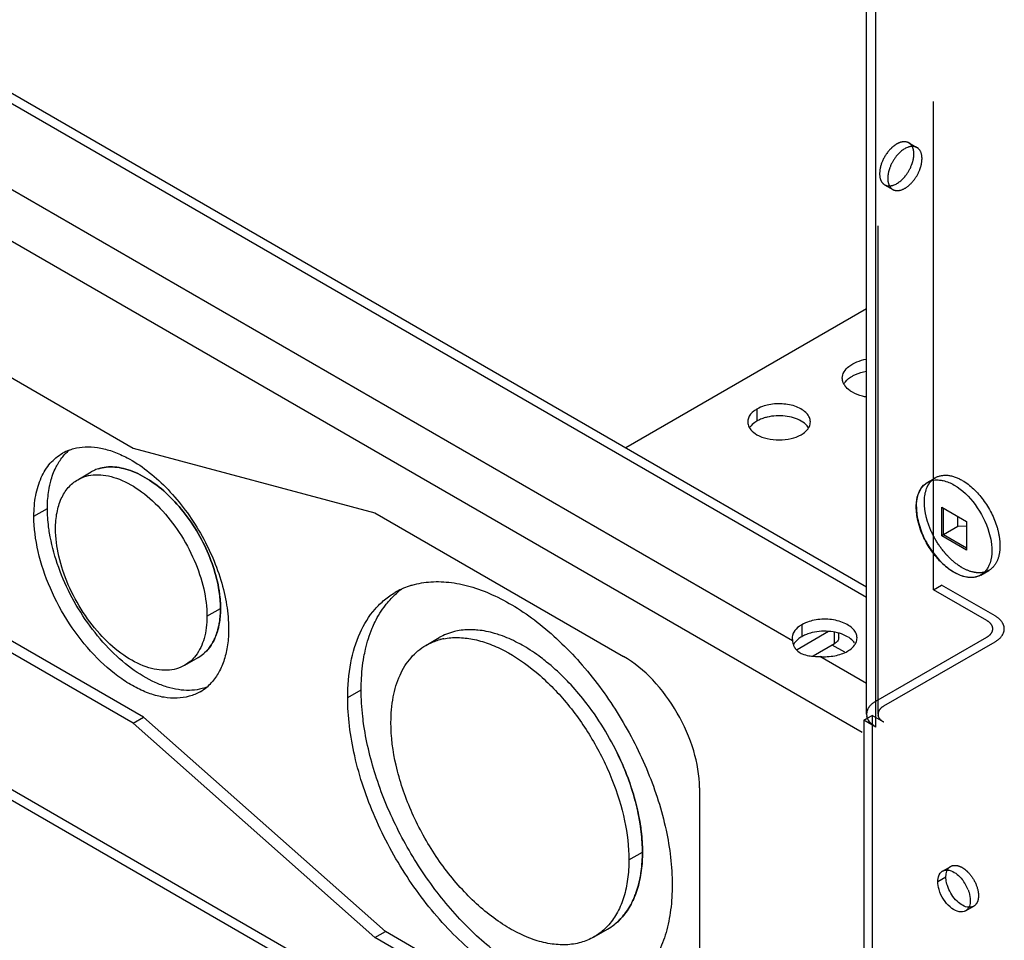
# Model space of a CAD drawing. Header units: inches. Extents: x 6 to 353, y 6 to 228.
# Tile 26 of 256: x 327.34 to 331.37, y 69.19 to 72.95. Entities that reach past the tile are written whole.
import ezdxf

# ---------------------------------------------------------------- set-up
doc = ezdxf.new("R2010")
doc.units = ezdxf.units.IN
doc.header["$LTSCALE"] = 19.946667
doc.header["$MEASUREMENT"] = 0
doc.linetypes.add('HIDDEN', pattern=[0.2, 0.1, -0.1])
doc.layers.get('0').update_dxf_attribs({"linetype": 'CONTINUOUS'})
doc.layers.add('03_ALL_AXES', color=7, linetype='CONTINUOUS')
doc.layers.add('DEFAULT_2', color=7, linetype='HIDDEN')

msp = doc.modelspace()

# ---------------------------------------------------------------- linework, layer by layer
at = {"color": 7, "linetype": 'Continuous'}
for p, q in [((330.8044, 70.1101), (330.8044, 118.5557)), ((330.8421, 70.0575), (330.8421, 118.5365)), ((330.8044, 70.5863), (317.2953, 78.3856)), ((317.3429, 78.4018), (330.8044, 70.63)), ((330.7863, 70.035), (316.8831, 78.0619)), ((330.5019, 70.4099), (317.3725, 77.9899)), ((316.847, 75.8438), (330.7934, 67.7921)), ((316.847, 75.8002), (330.7934, 67.7485)), ((331.1112, 70.955), (331.2123, 70.8966)), ((331.1112, 70.8383), (331.1112, 70.955)), ((331.1183, 70.8423), (331.1183, 70.9509)), ((331.1777, 70.8767), (331.1777, 70.9166)), ((331.2123, 70.8966), (331.2123, 70.7799)), ((331.1777, 70.8767), (331.1183, 70.8423)), ((331.2123, 70.8774), (331.1777, 70.8767)), ((331.1183, 70.8423), (331.1112, 70.8383)), ((331.2123, 70.7799), (331.1112, 70.8383)), ((331.2123, 70.788), (331.1183, 70.8423)), ((330.6484, 70.447), (330.5203, 70.373)), ((330.6728, 70.3973), (330.6728, 70.4442)), ((330.6904, 70.4218), (330.6904, 70.4403)), ((330.6728, 70.3973), (330.5863, 70.3474)), ((330.7155, 70.3625), (330.6639, 70.3922)), ((330.8044, 70.2352), (330.6133, 70.3456)), ((330.7934, 70.0856), (330.809, 70.0947)), ((330.8421, 70.0575), (330.7934, 70.0856)), ((330.7934, 70.0856), (330.7934, 67.6868)), ((330.8044, 70.1101), (330.8053, 70.101)), ((331.0953, 69.4259), (331.1285, 69.4451))]:
    msp.add_line(p, q, dxfattribs=at)
for centre, radius, start, end in [((330.5611, 70.4139), 0.0596, 200.149, 212.3887), ((331.1307, 69.4414), 0.0319, 120.0104, 130.3439), ((331.0707, 69.335), 0.1594, 21.222, 38.7783)]:
    msp.add_arc(centre, radius, start, end, dxfattribs=at)
for points, knots in [([(331.019, 71.0181), (331.0209, 71.0223), (331.0289, 71.0375), (331.0416, 71.0504), (331.0525, 71.0567)], [0, 0, 0, 0, 0.266098, 1, 1, 1, 1]), ([(331.0708, 71.0642), (331.0732, 71.0648), (331.0837, 71.067), (331.0946, 71.0672), (331.1026, 71.0664)], [0, 0, 0, 0, 0.240912, 1, 1, 1, 1]), ([(331.1026, 71.0664), (331.1074, 71.0659), (331.1282, 71.0624), (331.1478, 71.0539), (331.1618, 71.0459)], [0, 0, 0, 0, 0.230689, 1, 1, 1, 1]), ([(331.1618, 71.0459), (331.1956, 71.0263), (331.2549, 70.9673), (331.2925, 70.8937), (331.3045, 70.8533)], [0, 0, 0, 0, 0.480846, 1, 1, 1, 1]), ([(331.0073, 70.9567), (331.0073, 70.9623), (331.0081, 70.9833), (331.0127, 71.0042), (331.019, 71.0181)], [0, 0, 0, 0, 0.271607, 1, 1, 1, 1]), ([(331.019, 70.8816), (331.0171, 70.888), (331.0107, 70.9125), (331.0073, 70.938), (331.0073, 70.9567)], [0, 0, 0, 0, 0.263933, 1, 1, 1, 1]), ([(331.0525, 70.8044), (331.0489, 70.8106), (331.0356, 70.8353), (331.025, 70.8615), (331.019, 70.8816)], [0, 0, 0, 0, 0.254167, 1, 1, 1, 1]), ([(331.3045, 70.8533), (331.3083, 70.8407), (331.3186, 70.7962), (331.318, 70.7467), (331.3045, 70.7168)], [0, 0, 0, 0, 0.286594, 1, 1, 1, 1]), ([(331.1026, 70.7368), (331.0979, 70.7418), (331.0792, 70.7628), (331.0631, 70.786), (331.0525, 70.8044)], [0, 0, 0, 0, 0.24482, 1, 1, 1, 1]), ([(331.1618, 70.689), (331.1566, 70.692), (331.1352, 70.7057), (331.116, 70.7227), (331.1026, 70.7368)], [0, 0, 0, 0, 0.234679, 1, 1, 1, 1]), ([(331.2209, 70.6685), (331.218, 70.6688), (331.2061, 70.6705), (331.1944, 70.674), (331.1859, 70.6773)], [0, 0, 0, 0, 0.237843, 1, 1, 1, 1]), ([(331.271, 70.6782), (331.2674, 70.6762), (331.2518, 70.6688), (331.2339, 70.6672), (331.2209, 70.6685)], [0, 0, 0, 0, 0.240585, 1, 1, 1, 1]), ([(330.5019, 70.4099), (330.5019, 70.4085), (330.5023, 70.4029), (330.5037, 70.3974), (330.5052, 70.3934)], [0, 0, 0, 0, 0.237272, 1, 1, 1, 1]), ([(330.6904, 70.4218), (330.6904, 70.4195), (330.6895, 70.4148), (330.6859, 70.4081), (330.6802, 70.4021), (330.6754, 70.3989), (330.6728, 70.3973)], [0, 0, 0, 0, 0.217749, 0.450891, 0.710463, 1, 1, 1, 1]), ([(330.5108, 70.382), (330.5121, 70.3798), (330.5183, 70.3713), (330.5267, 70.3643), (330.5337, 70.3602)], [0, 0, 0, 0, 0.237887, 1, 1, 1, 1]), ([(330.5337, 70.3602), (330.5362, 70.3588), (330.5472, 70.3533), (330.5593, 70.3502), (330.5685, 70.3486)], [0, 0, 0, 0, 0.236493, 1, 1, 1, 1]), ([(330.5685, 70.3486), (330.5721, 70.348), (330.587, 70.3461), (330.6019, 70.3457), (330.6133, 70.3456)], [0, 0, 0, 0, 0.243631, 1, 1, 1, 1]), ([(330.8421, 70.0575), (330.8389, 70.0594), (330.8274, 70.0667), (330.8172, 70.0766), (330.8119, 70.085)], [0, 0, 0, 0, 0.274516, 1, 1, 1, 1]), ([(331.0953, 69.4259), (331.0953, 69.43), (331.0962, 69.4442), (331.1023, 69.459), (331.1101, 69.4656)], [0, 0, 0, 0, 0.287628, 1, 1, 1, 1]), ([(331.1148, 69.4689), (331.1192, 69.4715), (331.1262, 69.4734), (331.1331, 69.4734), (331.1349, 69.4732)], [0, 0, 0, 0, 0.735257, 1, 1, 1, 1]), ([(331.1285, 69.4451), (331.1285, 69.4477), (331.129, 69.4571), (331.1312, 69.4666), (331.1342, 69.4728)], [0, 0, 0, 0, 0.271112, 1, 1, 1, 1]), ([(331.1349, 69.4732), (331.14, 69.4729), (331.1638, 69.4671), (331.183, 69.4497), (331.195, 69.4348)], [0, 0, 0, 0, 0.210486, 1, 1, 1, 1]), ([(331.1042, 69.3824), (331.1028, 69.3861), (331.098, 69.4001), (331.0953, 69.415), (331.0953, 69.4259)], [0, 0, 0, 0, 0.266989, 1, 1, 1, 1]), ([(331.1374, 69.4016), (331.1364, 69.4043), (331.1327, 69.4148), (331.1302, 69.4258), (331.1292, 69.4339)], [0, 0, 0, 0, 0.260447, 1, 1, 1, 1]), ([(331.2218, 69.321), (331.204, 69.3223), (331.1673, 69.3464), (331.1455, 69.3808), (331.1374, 69.4016)], [0, 0, 0, 0, 0.444147, 1, 1, 1, 1]), ([(331.2088, 69.3061), (331.2013, 69.3018), (331.1798, 69.3002), (331.15, 69.3165), (331.1229, 69.3446), (331.1093, 69.3691), (331.1042, 69.3824)], [0, 0, 0, 0, 0.182426, 0.415793, 0.699096, 1, 1, 1, 1]), ([(331.2193, 69.3927), (331.2208, 69.389), (331.2255, 69.3749), (331.2282, 69.3601), (331.2282, 69.3492)], [0, 0, 0, 0, 0.266989, 1, 1, 1, 1]), ([(331.2282, 69.3492), (331.2282, 69.3466), (331.2278, 69.3372), (331.2256, 69.3277), (331.2226, 69.3215)], [0, 0, 0, 0, 0.271112, 1, 1, 1, 1])]:
    msp.add_open_spline(points, degree=3, knots=knots, dxfattribs=at)
for points in [[(331.0525, 71.0567), (331.0582, 71.06), (331.0644, 71.0625), (331.0708, 71.0642)], [(331.1859, 70.6773), (331.1776, 70.6806), (331.1695, 70.6846), (331.1618, 70.689)], [(331.2866, 70.6903), (331.282, 70.6856), (331.2767, 70.6815), (331.271, 70.6782)], [(331.2969, 70.703), (331.2939, 70.6985), (331.2905, 70.6942), (331.2866, 70.6903)], [(331.3045, 70.7168), (331.3023, 70.712), (331.2998, 70.7074), (331.2969, 70.703)], [(330.8083, 70.092), (330.807, 70.0949), (330.806, 70.0979), (330.8053, 70.101)], [(330.8119, 70.085), (330.8105, 70.0873), (330.8093, 70.0896), (330.8083, 70.092)], [(331.1292, 69.4339), (331.1288, 69.4376), (331.1285, 69.4414), (331.1285, 69.4451)], [(331.2193, 69.3159), (331.2166, 69.312), (331.2129, 69.3085), (331.2088, 69.3061)], [(331.2226, 69.3215), (331.2216, 69.3196), (331.2205, 69.3177), (331.2193, 69.3159)]]:
    msp.add_open_spline(points, degree=3, dxfattribs=at)
at = {"layer": '03_ALL_AXES', "color": 7, "linetype": 'Continuous'}
for p, q in [((330.8044, 71.7649), (329.8214, 71.1974)), ((327.0581, 71.6299), (327.8079, 71.197)), ((330.3563, 71.356), (330.3563, 71.3071)), ((327.8079, 71.197), (328.7958, 70.9323)), ((327.5814, 71.0675), (327.6366, 71.0993)), ((327.4024, 70.9182), (327.4576, 70.9501)), ((328.7958, 70.9323), (329.8119, 70.3457)), ((327.8504, 70.0977), (326.5337, 70.8579)), ((327.8079, 70.0732), (326.4913, 70.8334)), ((328.1095, 70.51), (328.1647, 70.5418)), ((330.5393, 70.4753), (330.5393, 70.4263)), ((329.0036, 70.3908), (329.0587, 70.4226)), ((330.5005, 70.4212), (330.5019, 70.4099)), ((328.0189, 70.3097), (328.0741, 70.3415)), ((328.6844, 70.1781), (328.7396, 70.2099)), ((327.8079, 70.0732), (327.8504, 70.0977)), ((328.8382, 69.2218), (327.8504, 70.0977)), ((328.7958, 69.1973), (327.8079, 70.0732)), ((330.1216, 69.8093), (330.1216, 68.7894)), ((329.8335, 69.5147), (329.8886, 69.5465)), ((328.7958, 69.1973), (328.8382, 69.2218)), ((329.8119, 68.6106), (328.7958, 69.1973)), ((329.8543, 68.6351), (328.8382, 69.2218)), ((329.6911, 69.2), (329.7462, 69.2318))]:
    msp.add_line(p, q, dxfattribs=at)
for centre, radius, start, end in [((330.7677, 71.4889), 0.064, 209.1506, 215.7695), ((330.5168, 71.3103), 0.0595, 324.2681, 328.3928), ((327.6135, 71.0118), 0.1892, 110.6339, 119.9783), ((327.6781, 71.0333), 0.2033, 135.3394, 137.7278), ((327.6736, 71.0378), 0.1969, 130.0935, 135.3485), ((327.7098, 70.9725), 0.1464, 115.8808, 119.9972), ((327.7109, 70.97), 0.1492, 107.5391, 115.8508), ((331.2342, 70.742), 0.0726, 302.8112, 303.7089), ((329.0355, 70.3354), 0.3139, 114.759, 119.9893), ((329.0946, 70.3621), 0.3204, 126.4535, 131.2298), ((329.0381, 70.3295), 0.3204, 108.5464, 114.74), ((329.0403, 70.323), 0.3272, 106.4155, 108.5522), ((329.1741, 70.2226), 0.2309, 112.0192, 119.9782), ((329.1249, 70.1721), 0.2505, 100.9805, 104.6582), ((330.5458, 70.4212), 0.0454, 166.8482, 179.9154), ((327.9977, 70.4724), 0.1515, 311.0408, 312.4367), ((330.7058, 70.4276), 0.0611, 324.2559, 329.3224), ((328, 70.4695), 0.1479, 300.0365, 311.0587), ((327.9863, 70.366), 0.19, 300.0412, 310.0878), ((327.98, 70.3732), 0.1997, 310.1266, 317.7455), ((328.7229, 69.435), 1.1816, 29.9931, 36.5165), ((328.7293, 69.4391), 1.1739, 29.9718, 36.5377), ((328.7232, 69.4349), 1.1814, 23.4885, 30.0022), ((328.73, 69.4383), 1.1737, 23.4672, 30.0235), ((329.5625, 69.4143), 0.2504, 315.3424, 319.0226), ((329.6307, 69.4317), 0.2309, 300.0197, 307.9918)]:
    msp.add_arc(centre, radius, start, end, dxfattribs=at)
for points, knots in [([(330.7052, 71.4826), (330.7052, 71.4913), (330.711, 71.5104), (330.733, 71.5333), (330.7651, 71.5506), (330.7902, 71.5576), (330.8038, 71.56)], [0, 0, 0, 0, 0.195212, 0.422183, 0.692572, 1, 1, 1, 1]), ([(330.7119, 71.4584), (330.7136, 71.4616), (330.7226, 71.4748), (330.7356, 71.4848), (330.7463, 71.491)], [0, 0, 0, 0, 0.226401, 1, 1, 1, 1]), ([(330.7463, 71.491), (330.7504, 71.4933), (330.7686, 71.5026), (330.7884, 71.5083), (330.8038, 71.511)], [0, 0, 0, 0, 0.233382, 1, 1, 1, 1]), ([(330.7119, 71.4578), (330.7108, 71.4598), (330.707, 71.4675), (330.7051, 71.4762), (330.7052, 71.4826)], [0, 0, 0, 0, 0.260762, 1, 1, 1, 1]), ([(330.7463, 71.4252), (330.7431, 71.4271), (330.7318, 71.4343), (330.7216, 71.4436), (330.7158, 71.4516)], [0, 0, 0, 0, 0.270543, 1, 1, 1, 1]), ([(330.8038, 71.4052), (330.7985, 71.4061), (330.7786, 71.4105), (330.7592, 71.4178), (330.7463, 71.4252)], [0, 0, 0, 0, 0.265938, 1, 1, 1, 1]), ([(330.3979, 71.3721), (330.394, 71.3711), (330.3797, 71.3672), (330.3658, 71.3615), (330.3563, 71.356)], [0, 0, 0, 0, 0.2644, 1, 1, 1, 1]), ([(330.5748, 71.3038), (330.5748, 71.3099), (330.5719, 71.3229), (330.5598, 71.3401), (330.5413, 71.3548), (330.5082, 71.3708), (330.4589, 71.3801), (330.4179, 71.3769), (330.3979, 71.3721)], [0, 0, 0, 0, 0.087413, 0.184044, 0.29512, 0.421322, 0.706025, 1, 1, 1, 1]), ([(330.3563, 71.356), (330.3521, 71.3536), (330.3378, 71.3442), (330.3255, 71.3302), (330.3214, 71.3185)], [0, 0, 0, 0, 0.282747, 1, 1, 1, 1]), ([(330.5374, 71.3071), (330.5176, 71.3185), (330.4702, 71.3313), (330.4219, 71.3288), (330.3979, 71.3231)], [0, 0, 0, 0, 0.480793, 1, 1, 1, 1]), ([(330.3188, 71.3038), (330.3188, 71.3017), (330.3195, 71.293), (330.3228, 71.2847), (330.3262, 71.2791)], [0, 0, 0, 0, 0.242779, 1, 1, 1, 1]), ([(330.3563, 71.3071), (330.3535, 71.3054), (330.3431, 71.2988), (330.3338, 71.2903), (330.3286, 71.2831)], [0, 0, 0, 0, 0.270543, 1, 1, 1, 1]), ([(330.3979, 71.3231), (330.3955, 71.3225), (330.3866, 71.3202), (330.3778, 71.3172), (330.3714, 71.3145)], [0, 0, 0, 0, 0.257403, 1, 1, 1, 1]), ([(330.5675, 71.2795), (330.5658, 71.2822), (330.5577, 71.2932), (330.5465, 71.3018), (330.5374, 71.3071)], [0, 0, 0, 0, 0.227704, 1, 1, 1, 1]), ([(330.5675, 71.2791), (330.5687, 71.281), (330.5728, 71.2886), (330.5748, 71.2974), (330.5748, 71.3038)], [0, 0, 0, 0, 0.262738, 1, 1, 1, 1]), ([(330.3262, 71.2791), (330.3278, 71.2764), (330.336, 71.2653), (330.3472, 71.2568), (330.3563, 71.2515)], [0, 0, 0, 0, 0.227704, 1, 1, 1, 1]), ([(330.3563, 71.2515), (330.3692, 71.2441), (330.3991, 71.2333), (330.4468, 71.2281), (330.4946, 71.2333), (330.5245, 71.2441), (330.5374, 71.2515)], [0, 0, 0, 0, 0.237219, 0.500001, 0.762782, 1, 1, 1, 1]), ([(330.5374, 71.2515), (330.5402, 71.2532), (330.5506, 71.2598), (330.5599, 71.2682), (330.5651, 71.2755)], [0, 0, 0, 0, 0.270543, 1, 1, 1, 1]), ([(327.4024, 70.9182), (327.4024, 70.9467), (327.4067, 71.0009), (327.4287, 71.0754), (327.4656, 71.1358), (327.5004, 71.165), (327.5189, 71.1757)], [0, 0, 0, 0, 0.289788, 0.549054, 0.782225, 1, 1, 1, 1]), ([(327.4919, 71.117), (327.4944, 71.1219), (327.5045, 71.1408), (327.5171, 71.1583), (327.5277, 71.17)], [0, 0, 0, 0, 0.258425, 1, 1, 1, 1]), ([(327.4919, 71.117), (327.4944, 71.1219), (327.5045, 71.1408), (327.5171, 71.1583), (327.5277, 71.17)], [0, 0, 0, 0, 0.258425, 1, 1, 1, 1]), ([(327.5468, 71.1889), (327.5492, 71.1898), (327.5588, 71.1932), (327.5687, 71.1959), (327.5763, 71.1975)], [0, 0, 0, 0, 0.247889, 1, 1, 1, 1]), ([(327.5763, 71.1975), (327.5919, 71.2007), (327.6252, 71.2037), (327.6768, 71.198), (327.7306, 71.1825), (327.7658, 71.1664), (327.7836, 71.1571)], [0, 0, 0, 0, 0.222844, 0.461726, 0.720276, 1, 1, 1, 1]), ([(327.7836, 71.1571), (327.8116, 71.1422), (327.8672, 71.1057), (327.9438, 71.0372), (328.0149, 70.9549), (328.0774, 70.8621), (328.129, 70.7625), (328.1677, 70.66), (328.1918, 70.5586), (328.1979, 70.4913), (328.1979, 70.459)], [0, 0, 0, 0, 0.112519, 0.234721, 0.36406, 0.497322, 0.63096, 0.761391, 0.885312, 1, 1, 1, 1]), ([(327.4663, 71.0406), (327.4677, 71.0475), (327.4738, 71.0737), (327.4831, 71.0992), (327.4919, 71.117)], [0, 0, 0, 0, 0.261698, 1, 1, 1, 1]), ([(327.4663, 71.0406), (327.4677, 71.0475), (327.4738, 71.0737), (327.4831, 71.0992), (327.4919, 71.117)], [0, 0, 0, 0, 0.261699, 1, 1, 1, 1]), ([(327.5814, 71.0675), (327.5922, 71.0737), (327.616, 71.0836), (327.6552, 71.0893), (327.6974, 71.0862), (327.7586, 71.0699), (327.8369, 71.0271), (327.9234, 70.9505), (327.9998, 70.8527), (328.06, 70.7415), (328.0991, 70.626), (328.1095, 70.5474), (328.1095, 70.51)], [0, 0, 0, 0, 0.04286, 0.08749, 0.135324, 0.187288, 0.304554, 0.438224, 0.58257, 0.729727, 0.871311, 1, 1, 1, 1]), ([(327.6659, 71.1122), (327.6763, 71.1155), (327.6985, 71.12), (327.7334, 71.1201), (327.7701, 71.114), (327.8224, 71.097), (327.8887, 71.0599), (327.9633, 70.9967), (328.0314, 70.917), (328.0888, 70.8254), (328.1323, 70.7277), (328.1509, 70.6595), (328.1569, 70.6258)], [0, 0, 0, 0, 0.043312, 0.088997, 0.137857, 0.190363, 0.306596, 0.436644, 0.576602, 0.721095, 0.864158, 1, 1, 1, 1]), ([(328.1569, 70.6258), (328.1509, 70.6595), (328.1323, 70.7277), (328.0888, 70.8254), (328.0314, 70.917), (327.9633, 70.9967), (327.8887, 71.0599), (327.8224, 71.097), (327.7701, 71.114), (327.7334, 71.1201), (327.6985, 71.12), (327.6763, 71.1155), (327.6659, 71.1122)], [0, 0, 0, 0, 0.135841, 0.278904, 0.423397, 0.563354, 0.693403, 0.809636, 0.862143, 0.911003, 0.956689, 1, 1, 1, 1]), ([(327.4908, 70.8672), (327.4908, 70.8894), (327.4941, 70.9315), (327.5112, 70.9894), (327.54, 71.0364), (327.567, 71.0591), (327.5814, 71.0675)], [0, 0, 0, 0, 0.289772, 0.549063, 0.782222, 1, 1, 1, 1]), ([(331.0097, 70.9817), (331.0109, 70.9904), (331.0146, 71.007), (331.0233, 71.0258), (331.0323, 71.0384), (331.0398, 71.0464), (331.0483, 71.0531), (331.0544, 71.0567), (331.0576, 71.0583)], [0, 0, 0, 0, 0.281203, 0.53664, 0.656702, 0.772991, 0.886906, 1, 1, 1, 1]), ([(327.4576, 70.9501), (327.4576, 70.958), (327.4582, 70.9883), (327.4617, 71.0186), (327.4663, 71.0406)], [0, 0, 0, 0, 0.260529, 1, 1, 1, 1]), ([(327.4576, 70.9501), (327.4576, 70.958), (327.4582, 70.9883), (327.4617, 71.0186), (327.4663, 71.0406)], [0, 0, 0, 0, 0.260529, 1, 1, 1, 1]), ([(331.008, 70.9562), (331.008, 70.9584), (331.0081, 70.967), (331.0088, 70.9755), (331.0097, 70.9817)], [0, 0, 0, 0, 0.257388, 1, 1, 1, 1]), ([(327.4663, 70.8495), (327.4648, 70.8581), (327.4599, 70.8914), (327.4576, 70.9251), (327.4576, 70.9501)], [0, 0, 0, 0, 0.258799, 1, 1, 1, 1]), ([(331.008, 70.9562), (331.008, 70.9459), (331.0096, 70.9244), (331.0161, 70.8919), (331.0267, 70.8587), (331.0411, 70.8258), (331.0587, 70.794), (331.0793, 70.7642), (331.1021, 70.7373), (331.1189, 70.7213), (331.1275, 70.7141)], [0, 0, 0, 0, 0.11195, 0.231782, 0.357779, 0.487799, 0.619466, 0.750307, 0.877896, 1, 1, 1, 1]), ([(328.0814, 70.2014), (328.0675, 70.1934), (328.037, 70.1807), (327.9865, 70.1733), (327.9323, 70.1773), (327.8756, 70.1924), (327.8175, 70.2181), (327.7372, 70.2672), (327.6417, 70.3519), (327.5434, 70.4776), (327.4661, 70.6206), (327.4159, 70.7691), (327.4024, 70.8701), (327.4024, 70.9182)], [0, 0, 0, 0, 0.042849, 0.087466, 0.135288, 0.18724, 0.243731, 0.304737, 0.438373, 0.582681, 0.729798, 0.871346, 1, 1, 1, 1]), ([(328.0792, 70.2116), (328.0655, 70.2087), (328.0365, 70.2057), (327.9916, 70.209), (327.9448, 70.2201), (327.8786, 70.2456), (327.7955, 70.2963), (327.7028, 70.3795), (327.6188, 70.4822), (327.5484, 70.5985), (327.4956, 70.7218), (327.4733, 70.8073), (327.4663, 70.8495)], [0, 0, 0, 0, 0.043872, 0.090438, 0.140313, 0.19382, 0.311627, 0.44229, 0.581823, 0.725019, 0.866219, 1, 1, 1, 1]), ([(328.0792, 70.2116), (328.0655, 70.2087), (328.0365, 70.2057), (327.9916, 70.209), (327.9448, 70.2201), (327.8786, 70.2456), (327.7955, 70.2963), (327.7028, 70.3795), (327.6188, 70.4822), (327.5484, 70.5985), (327.4956, 70.7218), (327.4733, 70.8073), (327.4663, 70.8495)], [0, 0, 0, 0, 0.043872, 0.090438, 0.140313, 0.19382, 0.311628, 0.44229, 0.581823, 0.725019, 0.866219, 1, 1, 1, 1]), ([(328.0189, 70.3097), (328.0081, 70.3035), (327.9843, 70.2936), (327.9451, 70.2878), (327.9029, 70.2909), (327.8417, 70.3072), (327.7634, 70.35), (327.6769, 70.4266), (327.6005, 70.5245), (327.5403, 70.6357), (327.5013, 70.7512), (327.4908, 70.8298), (327.4908, 70.8672)], [0, 0, 0, 0, 0.04286, 0.08749, 0.135324, 0.187288, 0.304554, 0.438224, 0.58257, 0.729727, 0.871311, 1, 1, 1, 1]), ([(331.1275, 70.7141), (331.133, 70.7095), (331.1441, 70.7009), (331.1663, 70.6865), (331.1841, 70.6783), (331.196, 70.6746)], [0, 0, 0, 0, 0.270562, 0.528139, 1, 1, 1, 1]), ([(328.9478, 70.6369), (328.9728, 70.6442), (329.0263, 70.6533), (329.1104, 70.6497), (329.1986, 70.6297), (329.2894, 70.5938), (329.3811, 70.5428), (329.5054, 70.4537), (329.6514, 70.3107), (329.8, 70.1061), (329.9159, 69.8789), (329.9905, 69.6457), (330.0102, 69.4878), (330.0102, 69.4126)], [0, 0, 0, 0, 0.043535, 0.089897, 0.139956, 0.194158, 0.252573, 0.314965, 0.449481, 0.592266, 0.736276, 0.874267, 1, 1, 1, 1]), ([(331.196, 70.6746), (331.2031, 70.6723), (331.2173, 70.6691), (331.2318, 70.6686), (331.2387, 70.6693)], [0, 0, 0, 0, 0.520611, 1, 1, 1, 1]), ([(331.2387, 70.6693), (331.2449, 70.6698), (331.2572, 70.6723), (331.2684, 70.6777), (331.2735, 70.6809)], [0, 0, 0, 0, 0.508061, 1, 1, 1, 1]), ([(328.1569, 70.6258), (328.1582, 70.6186), (328.1625, 70.5908), (328.1647, 70.5627), (328.1647, 70.5418)], [0, 0, 0, 0, 0.259338, 1, 1, 1, 1]), ([(328.1647, 70.5418), (328.1647, 70.5486), (328.164, 70.5767), (328.1606, 70.6048), (328.1569, 70.6258)], [0, 0, 0, 0, 0.240454, 1, 1, 1, 1]), ([(328.6844, 70.1781), (328.6844, 70.2256), (328.6916, 70.316), (328.7281, 70.44), (328.7806, 70.5256), (328.8336, 70.5778), (328.8632, 70.5984), (328.8786, 70.6073)], [0, 0, 0, 0, 0.289586, 0.54863, 0.781636, 0.891838, 1, 1, 1, 1]), ([(328.8389, 70.5556), (328.8422, 70.56), (328.856, 70.5768), (328.8713, 70.5924), (328.8834, 70.603)], [0, 0, 0, 0, 0.253815, 1, 1, 1, 1]), ([(328.8389, 70.5556), (328.8422, 70.56), (328.856, 70.5768), (328.8713, 70.5924), (328.8834, 70.603)], [0, 0, 0, 0, 0.253815, 1, 1, 1, 1]), ([(328.1647, 70.5418), (328.1647, 70.5352), (328.1641, 70.5101), (328.161, 70.4849), (328.1569, 70.4668)], [0, 0, 0, 0, 0.261327, 1, 1, 1, 1]), ([(328.1569, 70.4668), (328.1582, 70.4727), (328.1629, 70.4974), (328.1647, 70.5227), (328.1647, 70.5418)], [0, 0, 0, 0, 0.238852, 1, 1, 1, 1]), ([(328.7843, 70.4606), (328.7879, 70.4693), (328.803, 70.5027), (328.8222, 70.5342), (328.8389, 70.5556)], [0, 0, 0, 0, 0.259189, 1, 1, 1, 1]), ([(328.7843, 70.4606), (328.7879, 70.4693), (328.803, 70.5027), (328.8222, 70.5342), (328.8389, 70.5556)], [0, 0, 0, 0, 0.259189, 1, 1, 1, 1]), ([(328.1095, 70.51), (328.1095, 70.4941), (328.1077, 70.4635), (328.0969, 70.408), (328.0794, 70.3697), (328.0635, 70.3491)], [0, 0, 0, 0, 0.280038, 0.539687, 1, 1, 1, 1]), ([(330.5822, 70.4919), (330.5783, 70.4909), (330.5634, 70.4869), (330.5491, 70.481), (330.5393, 70.4753)], [0, 0, 0, 0, 0.2644, 1, 1, 1, 1]), ([(330.7654, 70.4212), (330.7654, 70.4276), (330.7624, 70.441), (330.7499, 70.4588), (330.7307, 70.474), (330.6964, 70.4905), (330.6454, 70.5002), (330.603, 70.4969), (330.5822, 70.4919)], [0, 0, 0, 0, 0.087413, 0.184044, 0.29512, 0.421322, 0.706025, 1, 1, 1, 1]), ([(328.1979, 70.459), (328.1979, 70.4368), (328.1952, 70.3941), (328.1822, 70.334), (328.1603, 70.2816), (328.1394, 70.2518), (328.1278, 70.239)], [0, 0, 0, 0, 0.282086, 0.541548, 0.779468, 1, 1, 1, 1]), ([(328.1569, 70.4668), (328.1556, 70.4611), (328.1502, 70.4397), (328.1419, 70.4189), (328.134, 70.4045)], [0, 0, 0, 0, 0.262505, 1, 1, 1, 1]), ([(328.134, 70.4045), (328.1366, 70.4092), (328.1465, 70.429), (328.1532, 70.4503), (328.1569, 70.4668)], [0, 0, 0, 0, 0.238621, 1, 1, 1, 1]), ([(328.7508, 70.3441), (328.7527, 70.3544), (328.7608, 70.3941), (328.7728, 70.4329), (328.7843, 70.4606)], [0, 0, 0, 0, 0.260306, 1, 1, 1, 1]), ([(328.7508, 70.3441), (328.7527, 70.3544), (328.7608, 70.3941), (328.7728, 70.4329), (328.7843, 70.4606)], [0, 0, 0, 0, 0.260306, 1, 1, 1, 1]), ([(329.1324, 70.4499), (329.1285, 70.4491), (329.1133, 70.4458), (329.0983, 70.441), (329.0875, 70.4366)], [0, 0, 0, 0, 0.253181, 1, 1, 1, 1]), ([(329.2164, 70.4532), (329.2092, 70.4539), (329.1812, 70.4558), (329.1528, 70.4538), (329.1324, 70.4499)], [0, 0, 0, 0, 0.259376, 1, 1, 1, 1]), ([(329.3076, 70.4325), (329.3, 70.4352), (329.2702, 70.4447), (329.2394, 70.451), (329.2164, 70.4532)], [0, 0, 0, 0, 0.260904, 1, 1, 1, 1]), ([(330.5393, 70.4753), (330.5356, 70.4732), (330.523, 70.465), (330.5118, 70.4539), (330.5066, 70.4443)], [0, 0, 0, 0, 0.276545, 1, 1, 1, 1]), ([(330.5822, 70.4429), (330.5798, 70.4423), (330.5703, 70.4398), (330.561, 70.4366), (330.5543, 70.4338)], [0, 0, 0, 0, 0.257614, 1, 1, 1, 1]), ([(330.7266, 70.4263), (330.7061, 70.4382), (330.6572, 70.4514), (330.6071, 70.4489), (330.5822, 70.4429)], [0, 0, 0, 0, 0.480793, 1, 1, 1, 1]), ([(328.134, 70.4045), (328.1317, 70.4003), (328.1222, 70.3843), (328.1101, 70.3698), (328.0999, 70.3605)], [0, 0, 0, 0, 0.258788, 1, 1, 1, 1]), ([(328.0999, 70.3605), (328.1033, 70.3636), (328.1164, 70.3767), (328.1273, 70.3922), (328.134, 70.4045)], [0, 0, 0, 0, 0.243041, 1, 1, 1, 1]), ([(329.0036, 70.3908), (329.0081, 70.3933), (329.0265, 70.4032), (329.0463, 70.4105), (329.0616, 70.4145)], [0, 0, 0, 0, 0.248387, 1, 1, 1, 1]), ([(329.0772, 70.418), (329.0959, 70.4217), (329.1355, 70.4248), (329.1968, 70.4178), (329.2605, 70.3995), (329.3504, 70.3592), (329.4615, 70.2819), (329.5822, 70.1588), (329.6867, 70.0106), (329.7677, 69.8475), (329.8197, 69.6808), (329.8335, 69.5683), (329.8335, 69.5147)], [0, 0, 0, 0, 0.044179, 0.091467, 0.142531, 0.197659, 0.319523, 0.454243, 0.596288, 0.738963, 0.87547, 1, 1, 1, 1]), ([(329.4025, 70.3885), (329.3946, 70.3931), (329.3641, 70.4099), (329.332, 70.424), (329.3076, 70.4325)], [0, 0, 0, 0, 0.260087, 1, 1, 1, 1]), ([(330.5149, 70.407), (330.514, 70.4059), (330.5105, 70.4018), (330.5075, 70.3972), (330.5057, 70.3936)], [0, 0, 0, 0, 0.260158, 1, 1, 1, 1]), ([(330.5393, 70.4263), (330.5369, 70.4249), (330.528, 70.4195), (330.52, 70.4127), (330.5149, 70.407)], [0, 0, 0, 0, 0.266179, 1, 1, 1, 1]), ([(330.7554, 70.4015), (330.7537, 70.4039), (330.7455, 70.4137), (330.7351, 70.4214), (330.7266, 70.4263)], [0, 0, 0, 0, 0.230123, 1, 1, 1, 1]), ([(330.7583, 70.3965), (330.7595, 70.3984), (330.7634, 70.4061), (330.7654, 70.4148), (330.7654, 70.4212)], [0, 0, 0, 0, 0.261972, 1, 1, 1, 1]), ([(328.8612, 70.076), (328.8612, 70.1109), (328.8665, 70.1771), (328.8932, 70.2681), (328.9317, 70.3309), (328.9706, 70.3691), (328.9923, 70.3842), (329.0036, 70.3908)], [0, 0, 0, 0, 0.28958, 0.548633, 0.781636, 0.891838, 1, 1, 1, 1]), ([(329.4973, 70.323), (329.4896, 70.3293), (329.4592, 70.3529), (329.4272, 70.3743), (329.4025, 70.3885)], [0, 0, 0, 0, 0.258188, 1, 1, 1, 1]), ([(330.6133, 70.3456), (330.6336, 70.3438), (330.6729, 70.3456), (330.7106, 70.3579), (330.7266, 70.3671)], [0, 0, 0, 0, 0.524667, 1, 1, 1, 1]), ([(330.7266, 70.3671), (330.7296, 70.3688), (330.7403, 70.3757), (330.75, 70.3844), (330.7554, 70.3919)], [0, 0, 0, 0, 0.270543, 1, 1, 1, 1]), ([(328.0635, 70.3491), (328.0573, 70.3411), (328.0437, 70.3264), (328.0274, 70.3146), (328.0189, 70.3097)], [0, 0, 0, 0, 0.50651, 1, 1, 1, 1]), ([(328.7396, 70.2099), (328.7396, 70.2216), (328.7404, 70.2665), (328.745, 70.3113), (328.7508, 70.3441)], [0, 0, 0, 0, 0.259225, 1, 1, 1, 1]), ([(328.7396, 70.2099), (328.7396, 70.2216), (328.7404, 70.2665), (328.745, 70.3113), (328.7508, 70.3441)], [0, 0, 0, 0, 0.259225, 1, 1, 1, 1]), ([(329.5885, 70.2384), (329.5812, 70.2461), (329.5522, 70.2758), (329.5213, 70.3036), (329.4973, 70.323)], [0, 0, 0, 0, 0.255888, 1, 1, 1, 1]), ([(330.1216, 69.8093), (330.1216, 69.86), (330.1026, 69.9671), (330.0362, 70.1176), (329.9391, 70.2503), (329.8559, 70.3203), (329.8119, 70.3457)], [0, 0, 0, 0, 0.237238, 0.500001, 0.762763, 1, 1, 1, 1]), ([(328.1087, 70.2201), (328.1063, 70.2192), (328.0967, 70.2158), (328.0867, 70.2131), (328.0792, 70.2116)], [0, 0, 0, 0, 0.247889, 1, 1, 1, 1]), ([(328.1087, 70.2201), (328.1063, 70.2192), (328.0967, 70.2158), (328.0867, 70.2131), (328.0792, 70.2116)], [0, 0, 0, 0, 0.247888, 1, 1, 1, 1]), ([(328.7508, 70.0627), (328.749, 70.0753), (328.7426, 70.1241), (328.7396, 70.1734), (328.7396, 70.2099)], [0, 0, 0, 0, 0.257884, 1, 1, 1, 1]), ([(329.6725, 70.1381), (329.6659, 70.1469), (329.6394, 70.1816), (329.6109, 70.2147), (329.5885, 70.2384)], [0, 0, 0, 0, 0.253474, 1, 1, 1, 1]), ([(329.8161, 68.9835), (329.7929, 68.9701), (329.742, 68.9489), (329.6579, 68.9366), (329.5676, 68.9433), (329.4731, 68.9684), (329.3762, 69.0112), (329.2789, 69.0707), (329.1832, 69.1457), (329.0582, 69.266), (328.9194, 69.4438), (328.7905, 69.682), (328.7192, 69.8928), (328.6897, 70.0589), (328.6844, 70.1392), (328.6844, 70.1781)], [0, 0, 0, 0, 0.042833, 0.087434, 0.135238, 0.187169, 0.243639, 0.304623, 0.369749, 0.438386, 0.582639, 0.7297, 0.871198, 0.937587, 1, 1, 1, 1]), ([(329.8019, 68.9857), (329.7791, 68.979), (329.7305, 68.9702), (329.6541, 68.9715), (329.574, 68.9866), (329.46, 69.0262), (329.316, 69.1101), (329.155, 69.2513), (329.0094, 69.4278), (328.8879, 69.6289), (328.7982, 69.8422), (328.7616, 69.99), (328.7508, 70.0627)], [0, 0, 0, 0, 0.043397, 0.089298, 0.138484, 0.191399, 0.308554, 0.439408, 0.579773, 0.724034, 0.866058, 1, 1, 1, 1]), ([(329.8019, 68.9857), (329.7791, 68.979), (329.7305, 68.9702), (329.6541, 68.9715), (329.574, 68.9866), (329.46, 69.0262), (329.316, 69.1101), (329.155, 69.2513), (329.0094, 69.4278), (328.8879, 69.6289), (328.7982, 69.8422), (328.7616, 69.99), (328.7508, 70.0627)], [0, 0, 0, 0, 0.043397, 0.089298, 0.138484, 0.1914, 0.308554, 0.439408, 0.579773, 0.724034, 0.866058, 1, 1, 1, 1]), ([(329.6911, 69.2), (329.6741, 69.1902), (329.6367, 69.1747), (329.5751, 69.1656), (329.5088, 69.1705), (329.4395, 69.1889), (329.3685, 69.2203), (329.2704, 69.2803), (329.1536, 69.3838), (329.0335, 69.5375), (328.939, 69.7123), (328.8776, 69.8937), (328.8612, 70.0173), (328.8612, 70.076)], [0, 0, 0, 0, 0.042849, 0.087467, 0.135288, 0.187239, 0.243732, 0.304738, 0.438373, 0.582681, 0.729798, 0.871348, 1, 1, 1, 1]), ([(329.8067, 69.9057), (329.8111, 69.8956), (329.8279, 69.8553), (329.8423, 69.8139), (329.8516, 69.7827)], [0, 0, 0, 0, 0.253485, 1, 1, 1, 1]), ([(329.8516, 69.7827), (329.8485, 69.793), (329.8354, 69.8347), (329.8198, 69.8755), (329.8067, 69.9057)], [0, 0, 0, 0, 0.246243, 1, 1, 1, 1]), ([(329.8516, 69.7827), (329.8546, 69.7725), (329.8658, 69.7326), (329.8745, 69.6919), (329.8793, 69.6615)], [0, 0, 0, 0, 0.255853, 1, 1, 1, 1]), ([(329.8793, 69.6615), (329.8777, 69.6715), (329.8705, 69.7123), (329.8605, 69.7526), (329.8516, 69.7827)], [0, 0, 0, 0, 0.243985, 1, 1, 1, 1]), ([(329.8793, 69.6615), (329.8808, 69.6516), (329.8861, 69.6136), (329.8886, 69.5751), (329.8886, 69.5465)], [0, 0, 0, 0, 0.258318, 1, 1, 1, 1]), ([(329.8886, 69.5465), (329.8886, 69.5558), (329.8878, 69.5943), (329.8838, 69.6326), (329.8793, 69.6615)], [0, 0, 0, 0, 0.241536, 1, 1, 1, 1]), ([(329.8886, 69.5465), (329.8886, 69.5375), (329.8879, 69.5026), (329.8841, 69.4678), (329.8793, 69.4424)], [0, 0, 0, 0, 0.259834, 1, 1, 1, 1]), ([(329.8793, 69.4424), (329.8808, 69.4506), (329.8865, 69.4851), (329.8886, 69.52), (329.8886, 69.5465)], [0, 0, 0, 0, 0.240279, 1, 1, 1, 1]), ([(329.8335, 69.5147), (329.8335, 69.4882), (329.8303, 69.4372), (329.8151, 69.3651), (329.7896, 69.3021), (329.7652, 69.2658), (329.7515, 69.2501)], [0, 0, 0, 0, 0.281409, 0.540748, 0.779019, 1, 1, 1, 1]), ([(329.8793, 69.4424), (329.8777, 69.4344), (329.8711, 69.4039), (329.8611, 69.3741), (329.8516, 69.3531)], [0, 0, 0, 0, 0.260967, 1, 1, 1, 1]), ([(329.8516, 69.3531), (329.8547, 69.3599), (329.8666, 69.3888), (329.8748, 69.4191), (329.8793, 69.4424)], [0, 0, 0, 0, 0.239764, 1, 1, 1, 1]), ([(330.0102, 69.4126), (330.0102, 69.3785), (330.0064, 69.3128), (329.988, 69.2194), (329.9571, 69.1368), (329.9275, 69.0884), (329.9109, 69.067)], [0, 0, 0, 0, 0.279647, 0.538677, 0.777799, 1, 1, 1, 1]), ([(329.8516, 69.3531), (329.8486, 69.3465), (329.8362, 69.3212), (329.8203, 69.2977), (329.8067, 69.2819)], [0, 0, 0, 0, 0.25937, 1, 1, 1, 1]), ([(329.8067, 69.2819), (329.8111, 69.2871), (329.8287, 69.309), (329.8428, 69.3337), (329.8516, 69.3531)], [0, 0, 0, 0, 0.241999, 1, 1, 1, 1]), ([(329.8067, 69.2819), (329.8041, 69.279), (329.7936, 69.2674), (329.782, 69.2569), (329.7728, 69.2498)], [0, 0, 0, 0, 0.253179, 1, 1, 1, 1]), ([(329.7728, 69.2498), (329.7759, 69.2521), (329.7879, 69.262), (329.799, 69.2731), (329.8067, 69.2819)], [0, 0, 0, 0, 0.247485, 1, 1, 1, 1]), ([(329.7406, 69.2383), (329.7369, 69.2346), (329.7217, 69.2202), (329.7046, 69.2078), (329.6911, 69.2)], [0, 0, 0, 0, 0.252913, 1, 1, 1, 1])]:
    msp.add_open_spline(points, degree=3, knots=knots, dxfattribs=at)
for points in [[(330.3214, 71.3185), (330.3198, 71.3138), (330.3188, 71.3088), (330.3188, 71.3038)], [(330.3714, 71.3145), (330.3662, 71.3123), (330.3612, 71.3099), (330.3563, 71.3071)], [(330.5066, 70.4443), (330.5044, 70.4403), (330.5027, 70.4359), (330.5016, 70.4315)], [(330.5543, 70.4338), (330.5491, 70.4316), (330.5441, 70.4291), (330.5393, 70.4263)]]:
    msp.add_open_spline(points, degree=3, dxfattribs=at)
at = {"layer": 'DEFAULT_2', "color": 7, "linetype": 'HIDDEN'}
for p, q in [((331.0776, 70.618), (331.0776, 119.097)), ((330.8514, 70.1101), (330.8514, 118.5892)), ((330.9772, 72.4437), (331.0104, 72.4245)), ((330.9911, 72.4287), (330.9883, 72.4334)), ((330.8782, 72.2722), (330.9114, 72.253)), ((330.8975, 72.268), (330.9003, 72.2634)), ((331.0525, 71.0567), (331.0857, 71.0759)), ((331.271, 70.6782), (331.3042, 70.6974)), ((331.0776, 70.618), (331.1108, 70.6372)), ((331.2961, 70.4919), (331.0776, 70.618)), ((331.3293, 70.511), (331.1108, 70.6372)), ((330.8421, 70.1628), (331.2961, 70.4249)), ((330.8754, 70.1436), (331.3293, 70.4057)), ((330.809, 70.0947), (330.8266, 70.1048)), ((330.8754, 70.0767), (330.8266, 70.1048)), ((330.8266, 70.1048), (330.8266, 67.706)), ((330.8514, 70.1101), (330.852, 70.1043)), ((331.1148, 69.469), (331.148, 69.4881)), ((331.2088, 69.3061), (331.242, 69.3253))]:
    msp.add_line(p, q, dxfattribs=at)
for centre, radius, start, end in [((330.9935, 72.3952), 0.0338, 46.2864, 59.9461), ((331.0568, 72.2834), 0.1679, 141.2221, 158.7782), ((330.8318, 72.4133), 0.1679, 321.2221, 338.7782)]:
    msp.add_arc(centre, radius, start, end, dxfattribs=at)
for points, knots in [([(330.9772, 72.4437), (330.9668, 72.4497), (330.9442, 72.4485), (330.9195, 72.4346), (330.8925, 72.4108), (330.8674, 72.3719), (330.8577, 72.3352), (330.8577, 72.3176)], [0, 0, 0, 0, 0.183262, 0.301404, 0.436186, 0.728859, 1, 1, 1, 1]), ([(330.9905, 72.4291), (330.9851, 72.4289), (330.9595, 72.4232), (330.9387, 72.4045), (330.9259, 72.3886)], [0, 0, 0, 0, 0.209429, 1, 1, 1, 1]), ([(330.9977, 72.3984), (330.9977, 72.4012), (330.9972, 72.4116), (330.9946, 72.422), (330.9911, 72.4287)], [0, 0, 0, 0, 0.272355, 1, 1, 1, 1]), ([(331.0309, 72.3792), (331.0309, 72.3833), (331.03, 72.3977), (331.0244, 72.4125), (331.0169, 72.4197)], [0, 0, 0, 0, 0.285462, 1, 1, 1, 1]), ([(330.9883, 72.3526), (330.9895, 72.3555), (330.9934, 72.3667), (330.9961, 72.3785), (330.9971, 72.3873)], [0, 0, 0, 0, 0.260746, 1, 1, 1, 1]), ([(331.0216, 72.3334), (331.0231, 72.3373), (331.0281, 72.3521), (331.0309, 72.3677), (331.0309, 72.3792)], [0, 0, 0, 0, 0.266989, 1, 1, 1, 1]), ([(330.9003, 72.3442), (330.8988, 72.3403), (330.8938, 72.3255), (330.8909, 72.3098), (330.8909, 72.2984)], [0, 0, 0, 0, 0.266989, 1, 1, 1, 1]), ([(330.9114, 72.2531), (330.9193, 72.2485), (330.942, 72.2467), (330.9734, 72.2639), (331.0019, 72.2936), (331.0162, 72.3194), (331.0216, 72.3334)], [0, 0, 0, 0, 0.182425, 0.415792, 0.699096, 1, 1, 1, 1]), ([(330.8577, 72.3176), (330.8577, 72.3081), (330.86, 72.2906), (330.8715, 72.2761), (330.8782, 72.2722)], [0, 0, 0, 0, 0.549983, 1, 1, 1, 1]), ([(330.8909, 72.2984), (330.8909, 72.2955), (330.8914, 72.2852), (330.894, 72.2747), (330.8975, 72.268)], [0, 0, 0, 0, 0.272355, 1, 1, 1, 1]), ([(330.8981, 72.2676), (330.9036, 72.2679), (330.9292, 72.2736), (330.9499, 72.2922), (330.9627, 72.3082)], [0, 0, 0, 0, 0.209429, 1, 1, 1, 1]), ([(331.0857, 71.0759), (331.1005, 71.0844), (331.1408, 71.0905), (331.1769, 71.0755), (331.195, 71.065)], [0, 0, 0, 0, 0.449252, 1, 1, 1, 1]), ([(331.195, 71.065), (331.2288, 71.0455), (331.2881, 70.9865), (331.3347, 70.8954), (331.3506, 70.818), (331.3494, 70.7666), (331.335, 70.7239), (331.3152, 70.7037), (331.3042, 70.6974)], [0, 0, 0, 0, 0.269911, 0.561325, 0.695467, 0.813134, 0.912848, 1, 1, 1, 1]), ([(331.0522, 70.9008), (331.0485, 70.9134), (331.0382, 70.9579), (331.0387, 71.0074), (331.0522, 71.0373)], [0, 0, 0, 0, 0.286594, 1, 1, 1, 1]), ([(331.0857, 70.8236), (331.0822, 70.8297), (331.0688, 70.8545), (331.0582, 70.8807), (331.0522, 70.9008)], [0, 0, 0, 0, 0.254167, 1, 1, 1, 1]), ([(331.1359, 70.756), (331.1311, 70.7609), (331.1125, 70.782), (331.0963, 70.8052), (331.0857, 70.8236)], [0, 0, 0, 0, 0.24482, 1, 1, 1, 1]), ([(331.195, 70.7082), (331.1898, 70.7112), (331.1684, 70.7249), (331.1492, 70.7419), (331.1359, 70.756)], [0, 0, 0, 0, 0.234679, 1, 1, 1, 1]), ([(331.2541, 70.6877), (331.2493, 70.6882), (331.2286, 70.6917), (331.209, 70.7002), (331.195, 70.7082)], [0, 0, 0, 0, 0.230689, 1, 1, 1, 1]), ([(331.286, 70.6899), (331.2835, 70.6893), (331.273, 70.687), (331.2622, 70.6869), (331.2541, 70.6877)], [0, 0, 0, 0, 0.240912, 1, 1, 1, 1]), ([(331.3173, 70.4706), (331.3164, 70.4727), (331.3111, 70.4814), (331.3029, 70.4879), (331.2961, 70.4919)], [0, 0, 0, 0, 0.225566, 1, 1, 1, 1]), ([(331.3671, 70.4584), (331.3671, 70.4684), (331.3583, 70.4908), (331.34, 70.5049), (331.3293, 70.511)], [0, 0, 0, 0, 0.44924, 1, 1, 1, 1]), ([(331.2961, 70.4249), (331.3029, 70.4288), (331.3145, 70.4378), (331.3201, 70.452), (331.3201, 70.4584)], [0, 0, 0, 0, 0.550025, 1, 1, 1, 1]), ([(331.3293, 70.4057), (331.34, 70.4119), (331.3583, 70.4259), (331.3671, 70.4483), (331.3671, 70.4584)], [0, 0, 0, 0, 0.550759, 1, 1, 1, 1]), ([(330.8421, 70.1628), (330.8315, 70.1566), (330.8131, 70.1426), (330.8044, 70.1202), (330.8044, 70.1101)], [0, 0, 0, 0, 0.550687, 1, 1, 1, 1]), ([(330.8754, 70.1436), (330.8686, 70.1397), (330.8569, 70.1308), (330.8514, 70.1165), (330.8514, 70.1101)], [0, 0, 0, 0, 0.550687, 1, 1, 1, 1]), ([(330.8754, 70.0767), (330.8723, 70.0784), (330.8622, 70.0852), (330.8538, 70.0958), (330.852, 70.1043)], [0, 0, 0, 0, 0.288389, 1, 1, 1, 1]), ([(331.148, 69.4881), (331.1578, 69.4938), (331.1793, 69.4927), (331.2028, 69.4794), (331.2284, 69.4569), (331.2522, 69.42), (331.2615, 69.3852), (331.2615, 69.3684)], [0, 0, 0, 0, 0.183263, 0.301405, 0.436187, 0.72886, 1, 1, 1, 1]), ([(331.2615, 69.3684), (331.2615, 69.3594), (331.2592, 69.3427), (331.2483, 69.329), (331.242, 69.3253)], [0, 0, 0, 0, 0.549982, 1, 1, 1, 1]), ([(331.242, 69.3253), (331.2376, 69.3228), (331.2306, 69.3208), (331.2236, 69.3209), (331.2218, 69.321)], [0, 0, 0, 0, 0.735257, 1, 1, 1, 1])]:
    msp.add_open_spline(points, degree=3, knots=knots, dxfattribs=at)
for points in [[(330.9883, 72.4334), (330.9854, 72.4375), (330.9816, 72.4412), (330.9772, 72.4437)], [(331.0104, 72.4245), (331.0045, 72.4279), (330.9973, 72.4294), (330.9905, 72.4291)], [(330.9971, 72.3873), (330.9975, 72.3909), (330.9977, 72.3947), (330.9977, 72.3984)], [(330.8782, 72.2722), (330.8841, 72.2688), (330.8913, 72.2674), (330.8981, 72.2676)], [(330.9003, 72.2634), (330.9032, 72.2592), (330.9071, 72.2556), (330.9114, 72.2531)], [(331.0522, 71.0373), (331.0544, 71.0421), (331.0569, 71.0467), (331.0598, 71.0511)], [(331.0598, 71.0511), (331.0628, 71.0556), (331.0663, 71.0599), (331.0701, 71.0638)], [(331.0701, 71.0638), (331.0748, 71.0685), (331.08, 71.0726), (331.0857, 71.0759)], [(331.3042, 70.6974), (331.2985, 70.6941), (331.2923, 70.6916), (331.286, 70.6899)], [(331.3201, 70.4584), (331.3201, 70.4626), (331.3191, 70.4668), (331.3173, 70.4706)], [(331.1342, 69.4728), (331.1351, 69.4747), (331.1362, 69.4766), (331.1374, 69.4783)], [(331.1374, 69.4783), (331.1402, 69.4823), (331.1438, 69.4857), (331.148, 69.4881)]]:
    msp.add_open_spline(points, degree=3, dxfattribs=at)

doc.saveas('drawing.dxf')
